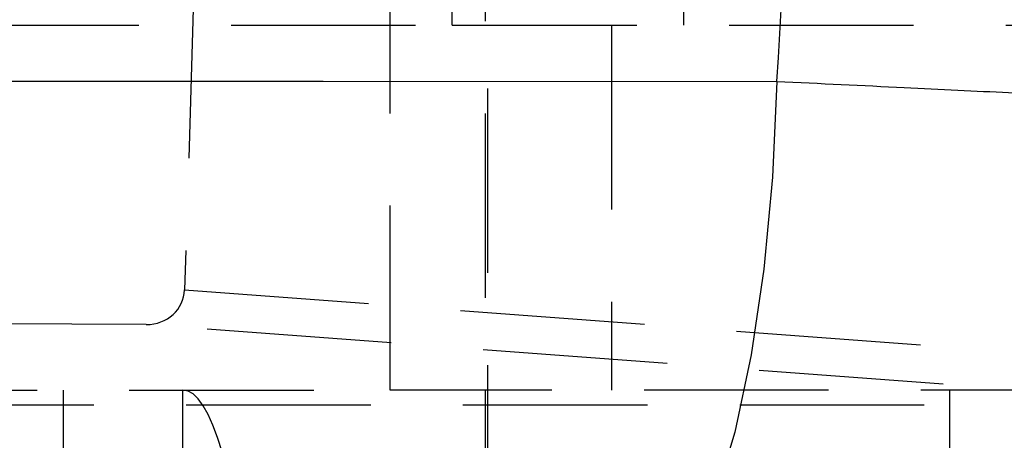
# Model space of a CAD drawing. Extents: x 122 to 770, y 117 to 575.
# Tile 6 of 28: x 173 to 187, y 127 to 133. Entities that reach past the tile are written whole.
import ezdxf

# ---------------------------------------------------------------- set-up
doc = ezdxf.new("R2010")
doc.units = 0
doc.header["$LTSCALE"] = 2
doc.linetypes.add('HIDDEN', pattern=[1.905, 1.27, -0.635])
doc.layers.get('0').update_dxf_attribs({"linetype": 'CONTINUOUS'})

msp = doc.modelspace()

# ---------------------------------------------------------------- linework, layer by layer
at = {"color": 7, "linetype": 'HIDDEN'}
for p, q in [((179.5507, 154.9552), (179.5507, 121.5926)), ((178.2097, 127.9426), (178.2097, 146.9926)), ((179.5195, 146.9926), (179.5195, 127.9426)), ((179.0653, 132.9676), (179.0653, 141.9676)), ((182.2549, 132.9676), (182.2549, 141.9676)), ((175.6327, 137.4805), (175.3809, 129.323)), ((160.7813, 132.9676), (179.0653, 132.9676)), ((179.0653, 132.9676), (196.2301, 132.9676)), ((181.2573, 132.9676), (181.2573, 127.9426)), ((175.3809, 129.323), (190.1284, 128.2182)), ((174.8518, 128.8432), (170.1473, 128.8685)), ((189.6239, 127.7365), (174.8518, 128.8432)), ((159.3794, 127.9426), (178.2097, 127.9426)), ((173.7087, 127.9426), (173.7087, 121.5926)), ((175.3574, 121.5926), (175.3574, 127.9426)), ((191.8651, 127.9426), (178.2097, 127.9426)), ((179.5195, 127.9426), (179.5195, 121.5926)), ((185.9099, 127.9426), (185.9099, 126.4426)), ((171.5922, 127.7365), (189.6239, 127.7365))]:
    msp.add_line(p, q, dxfattribs=at)
at = {"color": 7, "linetype": 'CONTINUOUS', "flags": 128}
for points in [[(170.9446, 132.1965), (177.2889, 132.1949), (183.5316, 132.1933)], [(183.5316, 132.1933), (183.473, 130.8745), (183.3546, 129.6075), (183.1796, 128.4267), (182.9527, 127.3639), (182.68, 126.4479), (182.369, 125.7035), (182.0279, 125.1508), (181.6661, 124.8047)]]:
    msp.add_lwpolyline(points, dxfattribs=at)
at = {"color": 7, "linetype": 'HIDDEN', "flags": 128}
msp.add_lwpolyline([(175.8959, 127.0905), (175.8337, 127.2867), (175.7695, 127.4585), (175.7036, 127.6051), (175.6361, 127.7259), (175.5675, 127.8204), (175.498, 127.8882), (175.4278, 127.929), (175.3574, 127.9426)], dxfattribs=at)
at = {"color": 8, "linetype": 'CONTINUOUS'}
for centre, radius, start, end in [((183.0214, 132.3785), 7.9094, 271.52065, 329.69462), ((182.7224, 131.8744), 7.9077, 271.50653, 328.74443)]:
    msp.add_arc(centre, radius, start, end, dxfattribs=at)
at = {"color": 7, "linetype": 'CONTINUOUS'}
msp.add_ellipse((115.5448, 137.4607), major_axis=(0, 71.253), ratio=0.9567776, start_param=4.6383962, end_param=4.7865126, dxfattribs=at)
at = {"color": 7, "linetype": 'HIDDEN'}
msp.add_ellipse((174.8486, 129.3434), major_axis=(0.5305, -0.0496), ratio=0.9383189, start_param=4.8060277, end_param=6.3417708, dxfattribs=at)
at = {"color": 8, "linetype": 'CONTINUOUS'}
msp.add_open_spline([(183.5316, 132.1933), (184.1262, 132.1648), (185.2541, 132.1107), (186.75, 132.0378), (188.0913, 131.9709), (189.2167, 131.9127), (190.0873, 131.8656), (190.6511, 131.8335), (190.9247, 131.8167), (190.8995, 131.8177), (190.8916, 131.818)], degree=3, knots=[0, 0, 0, 0, 0.1424018, 0.2701332, 0.3978647, 0.5427329, 0.6740777, 0.8054246, 0.9386645, 1, 1, 1, 1], dxfattribs=at)

doc.saveas('drawing.dxf')
